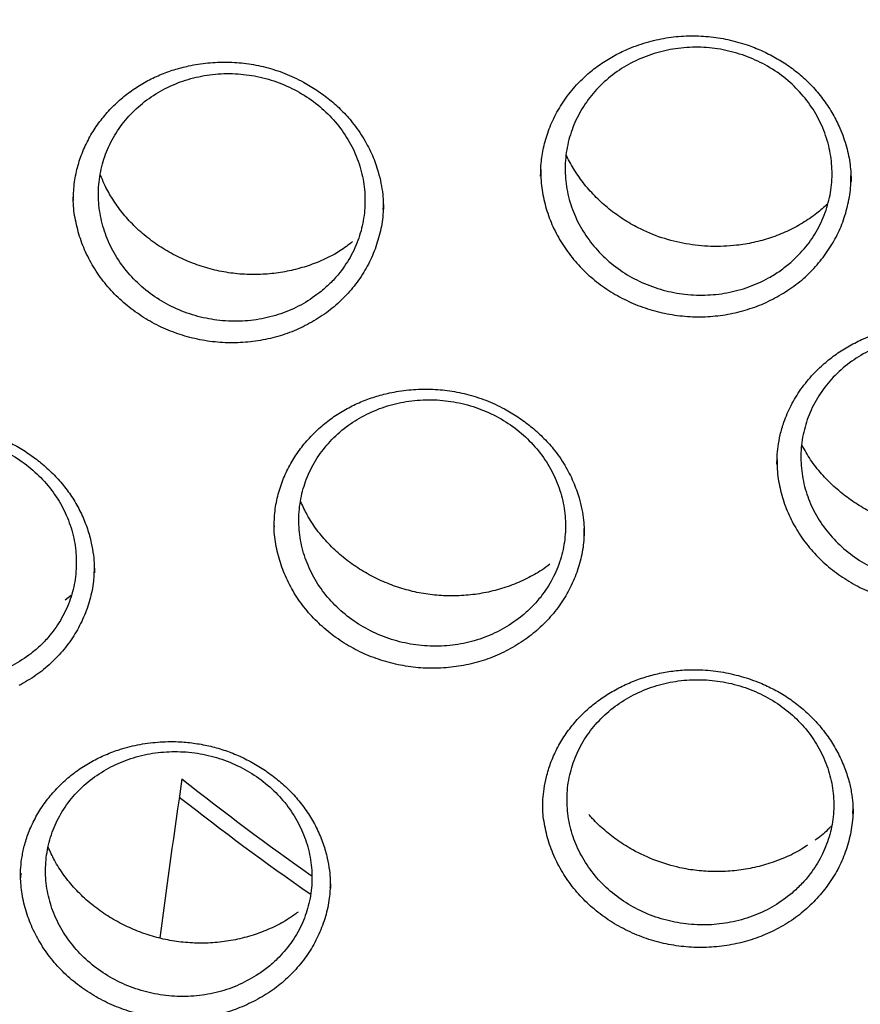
# Model space of a CAD drawing. Header units: millimetres. Extents: x 8 to 1577, y 12 to 2534.
# Tile 43 of 65: x 748 to 757, y 2114 to 2125. Entities that reach past the tile are written whole.
import ezdxf

# ---------------------------------------------------------------- set-up
doc = ezdxf.new("R2010")
doc.units = ezdxf.units.MM

msp = doc.modelspace()

# ---------------------------------------------------------------- linework, layer by layer
at = {"color": 7, "linetype": 'Continuous', "lineweight": 30}
for p, q in [((753.697, 2123.491), (753.697, 2123.485)), ((757.161, 2123.415), (757.161, 2123.427)), ((748.48, 2123.225), (748.48, 2123.21)), ((751.94, 2123.111), (751.94, 2123.124)), ((756.334, 2120.266), (756.335, 2120.252)), ((750.721, 2119.576), (750.721, 2119.564)), ((754.181, 2119.473), (754.181, 2119.485)), ((748.713, 2119.053), (748.713, 2119.063)), ((748.455, 2118.798), (748.39, 2118.748)), ((757.18, 2116.363), (757.18, 2116.396)), ((747.894, 2115.697), (747.891, 2115.646)), ((751.348, 2115.533), (751.348, 2115.54))]:
    msp.add_line(p, q, dxfattribs=at)
for centre, radius, start, end in [((880.942, 2097.612), 132.638, 171.70389, 172.47834), ((768.899, 2140.963), 30.905, 231.5761, 234.9142), ((768.907, 2140.991), 31.109, 231.7866, 235.1321)]:
    msp.add_arc(centre, radius, start, end, dxfattribs=at)
for points, knots in [([(734.948, 2134.268), (734.945, 2134.233), (734.941, 2134.163), (734.934, 2134.035), (734.926, 2133.886), (734.915, 2133.719), (734.905, 2133.534), (734.894, 2133.292), (734.882, 2132.985), (734.872, 2132.621), (734.866, 2132.238), (734.865, 2131.84), (734.87, 2131.412), (734.883, 2130.885), (734.91, 2130.264), (734.958, 2129.561), (735.021, 2128.857), (735.1, 2128.157), (735.204, 2127.398), (735.336, 2126.583), (735.503, 2125.713), (735.66, 2125.001), (735.795, 2124.446), (735.898, 2124.046), (736.002, 2123.66), (736.104, 2123.302), (736.199, 2122.98), (736.286, 2122.697), (736.364, 2122.451), (736.432, 2122.243), (736.489, 2122.072), (736.532, 2121.944), (736.566, 2121.846), (736.595, 2121.761), (736.63, 2121.662), (736.672, 2121.542), (736.726, 2121.392), (736.792, 2121.209), (736.874, 2120.989), (736.968, 2120.741), (737.077, 2120.465), (737.198, 2120.164), (737.328, 2119.849), (737.542, 2119.351), (737.844, 2118.684), (738.27, 2117.81), (738.74, 2116.92), (739.255, 2116.014), (739.785, 2115.15), (740.33, 2114.319), (740.892, 2113.515), (741.479, 2112.726), (742.048, 2112.007), (742.601, 2111.345), (743.139, 2110.731), (743.714, 2110.108), (744.25, 2109.557), (744.736, 2109.077), (745.164, 2108.669), (745.61, 2108.26), (746.071, 2107.851), (746.505, 2107.481), (746.895, 2107.158), (747.227, 2106.891), (747.532, 2106.652), (747.809, 2106.438), (748.031, 2106.271), (748.204, 2106.142), (748.333, 2106.047), (748.451, 2105.962), (748.556, 2105.886), (748.646, 2105.821), (748.718, 2105.77), (748.778, 2105.728), (748.845, 2105.68), (748.937, 2105.615), (749.066, 2105.526), (749.226, 2105.415), (749.419, 2105.284), (749.773, 2105.046), (750.287, 2104.713), (750.961, 2104.297), (751.659, 2103.887), (752.382, 2103.484), (753.13, 2103.09), (753.903, 2102.707), (754.694, 2102.338), (755.572, 2101.955), (756.529, 2101.568), (757.562, 2101.188), (758.587, 2100.845), (759.603, 2100.538), (760.609, 2100.266), (761.608, 2100.025), (762.661, 2099.802), (763.775, 2099.6), (764.951, 2099.425), (766.133, 2099.288), (767.319, 2099.189), (768.508, 2099.128), (769.699, 2099.106), (770.89, 2099.122), (772.079, 2099.176), (773.266, 2099.269), (774.45, 2099.4), (775.63, 2099.568), (776.752, 2099.766), (777.816, 2099.986), (778.822, 2100.223), (779.825, 2100.49), (780.824, 2100.786), (781.822, 2101.114), (782.825, 2101.476), (783.832, 2101.873), (784.842, 2102.308), (785.854, 2102.781), (786.873, 2103.297), (787.7, 2103.751), (788.329, 2104.115), (788.749, 2104.366), (789.134, 2104.604), (789.484, 2104.826), (789.8, 2105.031), (790.082, 2105.218), (790.311, 2105.374), (790.494, 2105.499), (790.634, 2105.596), (790.755, 2105.681), (790.858, 2105.754), (790.96, 2105.827), (791.077, 2105.911), (791.215, 2106.011), (791.375, 2106.128), (791.552, 2106.26), (791.746, 2106.406), (791.951, 2106.563), (792.163, 2106.727), (792.468, 2106.968), (792.872, 2107.295), (793.378, 2107.721), (793.905, 2108.184), (794.451, 2108.684), (794.957, 2109.168), (795.417, 2109.628), (795.821, 2110.045), (796.209, 2110.459), (796.573, 2110.862), (796.945, 2111.287), (797.321, 2111.731), (797.695, 2112.19), (798.022, 2112.607), (798.308, 2112.981), (798.556, 2113.315), (798.782, 2113.628), (799.001, 2113.937), (799.225, 2114.263), (799.473, 2114.632), (799.743, 2115.047), (800.036, 2115.513), (800.342, 2116.021), (800.636, 2116.53), (800.916, 2117.033), (801.177, 2117.524), (801.432, 2118.026), (801.688, 2118.549), (801.932, 2119.075), (802.163, 2119.596), (802.366, 2120.079), (802.545, 2120.523), (802.701, 2120.928), (802.816, 2121.236), (802.894, 2121.453), (802.94, 2121.582), (802.977, 2121.686), (803.004, 2121.766), (803.033, 2121.847), (803.069, 2121.954), (803.12, 2122.104), (803.185, 2122.301), (803.26, 2122.535), (803.343, 2122.798), (803.428, 2123.078), (803.515, 2123.374), (803.612, 2123.717), (803.718, 2124.111), (803.832, 2124.56), (803.945, 2125.036), (804.056, 2125.539), (804.164, 2126.069), (804.267, 2126.624), (804.376, 2127.284), (804.483, 2128.029), (804.576, 2128.843), (804.646, 2129.625), (804.694, 2130.376), (804.723, 2131.096), (804.733, 2131.681), (804.733, 2132.14), (804.729, 2132.481), (804.721, 2132.807), (804.712, 2133.116), (804.7, 2133.399), (804.688, 2133.654), (804.676, 2133.881), (804.663, 2134.083), (804.654, 2134.209), (804.65, 2134.268)], [0, 0, 0, 0, 0.000951, 0.00193, 0.003328, 0.0049, 0.006614, 0.008465, 0.01165, 0.015173, 0.018603, 0.022302, 0.026271, 0.030509, 0.036989, 0.043561, 0.050115, 0.056651, 0.063169, 0.071401, 0.079604, 0.087778, 0.091621, 0.095458, 0.099235, 0.102688, 0.105783, 0.108519, 0.110898, 0.112918, 0.11458, 0.115884, 0.116657, 0.117432, 0.118391, 0.119554, 0.120933, 0.122798, 0.124952, 0.127395, 0.130128, 0.13315, 0.136343, 0.139513, 0.1481, 0.156497, 0.166243, 0.175718, 0.185047, 0.193958, 0.202873, 0.211793, 0.220718, 0.227824, 0.235201, 0.242853, 0.250781, 0.255987, 0.261306, 0.266737, 0.272281, 0.277905, 0.282062, 0.285874, 0.289343, 0.292468, 0.295248, 0.296812, 0.298241, 0.299536, 0.300697, 0.301712, 0.302507, 0.303069, 0.303658, 0.304707, 0.3061, 0.307838, 0.30992, 0.312347, 0.319228, 0.326269, 0.333457, 0.340794, 0.348277, 0.355908, 0.363677, 0.371402, 0.381272, 0.390959, 0.400463, 0.409783, 0.418921, 0.427883, 0.436799, 0.4472, 0.4576, 0.468001, 0.478401, 0.488802, 0.499203, 0.509604, 0.520005, 0.530406, 0.540808, 0.55122, 0.561686, 0.570704, 0.579764, 0.588867, 0.598013, 0.607204, 0.616566, 0.626167, 0.635808, 0.645677, 0.655777, 0.666106, 0.670763, 0.675124, 0.679149, 0.682837, 0.68619, 0.689206, 0.691885, 0.69359, 0.695124, 0.696449, 0.697537, 0.698523, 0.699796, 0.701381, 0.703106, 0.705092, 0.707309, 0.709623, 0.712016, 0.714488, 0.720052, 0.725978, 0.732267, 0.73892, 0.745936, 0.751158, 0.756489, 0.761619, 0.766517, 0.771183, 0.776942, 0.782303, 0.787264, 0.791358, 0.795133, 0.798591, 0.801865, 0.805448, 0.809387, 0.813991, 0.819, 0.824416, 0.830237, 0.835096, 0.840205, 0.845497, 0.850563, 0.856213, 0.861446, 0.866264, 0.870667, 0.874654, 0.878225, 0.87975, 0.881022, 0.882033, 0.882781, 0.88336, 0.884423, 0.885889, 0.887759, 0.890142, 0.892694, 0.895394, 0.898243, 0.90124, 0.905279, 0.90956, 0.914083, 0.918848, 0.923854, 0.929103, 0.934544, 0.942438, 0.950028, 0.957314, 0.964297, 0.970976, 0.977351, 0.980594, 0.983753, 0.986827, 0.989704, 0.992312, 0.994612, 0.996657, 0.998451, 1, 1, 1, 1]), ([(737.769, 2126.518), (737.782, 2126.443), (737.829, 2126.182), (737.92, 2125.736), (738.043, 2125.181), (738.177, 2124.628), (738.323, 2124.077), (738.479, 2123.53), (738.645, 2122.984), (738.823, 2122.442), (739.011, 2121.904), (739.21, 2121.368), (739.42, 2120.836), (739.64, 2120.308), (739.87, 2119.784), (740.111, 2119.264), (740.362, 2118.748), (740.623, 2118.236), (740.894, 2117.73), (741.176, 2117.228), (741.467, 2116.731), (741.768, 2116.239), (742.079, 2115.753), (742.399, 2115.272), (742.728, 2114.797), (743.068, 2114.327), (743.416, 2113.864), (743.773, 2113.406), (744.14, 2112.956), (744.515, 2112.511), (744.899, 2112.073), (745.292, 2111.642), (745.693, 2111.218), (746.102, 2110.801), (746.52, 2110.391), (746.946, 2109.989), (747.379, 2109.593), (747.82, 2109.206), (748.269, 2108.827), (748.726, 2108.455), (749.189, 2108.091), (749.66, 2107.736), (750.138, 2107.388), (750.622, 2107.049), (751.114, 2106.719), (751.611, 2106.397), (752.115, 2106.084), (752.625, 2105.78), (753.141, 2105.485), (753.663, 2105.199), (754.19, 2104.922), (754.723, 2104.654), (755.261, 2104.396), (755.804, 2104.147), (756.352, 2103.907), (756.904, 2103.678), (757.461, 2103.457), (758.022, 2103.247), (758.587, 2103.046), (759.156, 2102.856), (759.729, 2102.675), (760.305, 2102.504), (760.885, 2102.344), (761.468, 2102.193), (762.053, 2102.053), (762.641, 2101.923), (763.232, 2101.803), (763.825, 2101.694), (764.42, 2101.595), (765.017, 2101.506), (765.615, 2101.428), (766.215, 2101.36), (766.816, 2101.303), (767.419, 2101.256), (768.022, 2101.22), (768.625, 2101.194), (769.229, 2101.179), (769.834, 2101.174), (770.438, 2101.18), (771.042, 2101.196), (771.646, 2101.223), (772.248, 2101.261), (772.851, 2101.309), (773.452, 2101.367), (774.051, 2101.436), (774.65, 2101.516), (775.246, 2101.606), (775.841, 2101.706), (776.434, 2101.816), (777.024, 2101.937), (777.612, 2102.069), (778.197, 2102.21), (778.78, 2102.362), (779.359, 2102.523), (779.935, 2102.695), (780.507, 2102.877), (781.076, 2103.069), (781.641, 2103.271), (782.201, 2103.482), (782.758, 2103.703), (783.31, 2103.934), (783.857, 2104.175), (784.399, 2104.425), (784.937, 2104.685), (785.469, 2104.953), (785.995, 2105.231), (786.516, 2105.519), (787.032, 2105.815), (787.541, 2106.12), (788.044, 2106.434), (788.541, 2106.757), (789.032, 2107.088), (789.515, 2107.428), (789.992, 2107.776), (790.462, 2108.133), (790.925, 2108.497), (791.381, 2108.87), (791.829, 2109.25), (792.269, 2109.639), (792.702, 2110.035), (793.127, 2110.438), (793.543, 2110.849), (793.952, 2111.267), (794.352, 2111.692), (794.744, 2112.123), (795.127, 2112.562), (795.501, 2113.007), (795.867, 2113.459), (796.223, 2113.917), (796.57, 2114.381), (796.908, 2114.851), (797.237, 2115.327), (797.556, 2115.809), (797.866, 2116.296), (798.165, 2116.788), (798.455, 2117.286), (798.736, 2117.788), (799.006, 2118.296), (799.266, 2118.807), (799.516, 2119.324), (799.755, 2119.844), (799.984, 2120.369), (800.203, 2120.898), (800.411, 2121.43), (800.609, 2121.966), (800.796, 2122.505), (800.973, 2123.048), (801.138, 2123.593), (801.293, 2124.141), (801.437, 2124.692), (801.57, 2125.245), (801.692, 2125.801), (801.803, 2126.358), (801.902, 2126.917), (801.991, 2127.478), (802.069, 2128.041), (802.135, 2128.604), (802.191, 2129.169), (802.235, 2129.735), (802.268, 2130.301), (802.289, 2130.868), (802.298, 2131.327), (802.299, 2131.598), (802.299, 2131.68)], [0, 0, 0, 0, 0.002516, 0.00877, 0.015025, 0.02128, 0.027534, 0.033789, 0.040044, 0.046298, 0.052553, 0.058808, 0.065063, 0.071318, 0.077573, 0.083828, 0.090083, 0.096338, 0.102594, 0.108849, 0.115104, 0.12136, 0.127615, 0.133871, 0.140127, 0.146383, 0.152638, 0.158894, 0.16515, 0.171406, 0.177662, 0.183919, 0.190175, 0.196431, 0.202688, 0.208944, 0.215201, 0.221457, 0.227714, 0.233971, 0.240227, 0.246484, 0.252741, 0.258998, 0.265255, 0.271512, 0.277769, 0.284026, 0.290284, 0.296541, 0.302798, 0.309056, 0.315313, 0.32157, 0.327828, 0.334085, 0.340343, 0.346601, 0.352858, 0.359116, 0.365373, 0.371631, 0.377889, 0.384147, 0.390404, 0.396662, 0.40292, 0.409178, 0.415436, 0.421694, 0.427952, 0.434209, 0.440467, 0.446725, 0.452983, 0.459241, 0.465499, 0.471757, 0.478015, 0.484273, 0.490531, 0.496789, 0.503047, 0.509305, 0.515563, 0.521821, 0.528079, 0.534337, 0.540595, 0.546852, 0.55311, 0.559368, 0.565626, 0.571884, 0.578142, 0.584399, 0.590657, 0.596915, 0.603173, 0.60943, 0.615688, 0.621946, 0.628203, 0.634461, 0.640718, 0.646976, 0.653233, 0.65949, 0.665748, 0.672005, 0.678262, 0.684519, 0.690777, 0.697034, 0.703291, 0.709548, 0.715805, 0.722061, 0.728318, 0.734575, 0.740832, 0.747088, 0.753345, 0.759601, 0.765858, 0.772114, 0.77837, 0.784627, 0.790883, 0.797139, 0.803395, 0.809651, 0.815907, 0.822162, 0.828418, 0.834674, 0.840929, 0.847185, 0.85344, 0.859695, 0.865951, 0.872206, 0.878461, 0.884716, 0.890971, 0.897226, 0.903481, 0.909736, 0.915991, 0.922245, 0.9285, 0.934755, 0.941009, 0.947264, 0.953519, 0.959773, 0.966028, 0.972282, 0.978537, 0.984791, 0.991045, 0.9973, 1, 1, 1, 1]), ([(753.696, 2123.483), (753.697, 2123.531), (753.699, 2123.633), (753.726, 2123.805), (753.78, 2123.99), (753.863, 2124.176), (753.974, 2124.356), (754.102, 2124.511), (754.239, 2124.64), (754.377, 2124.744), (754.526, 2124.835), (754.7, 2124.917), (754.899, 2124.986), (755.122, 2125.034), (755.346, 2125.053), (755.569, 2125.044), (755.788, 2125.01), (755.987, 2124.955), (756.164, 2124.885), (756.321, 2124.806), (756.472, 2124.711), (756.614, 2124.599), (756.744, 2124.472), (756.861, 2124.329), (756.96, 2124.176), (757.047, 2124.003), (757.113, 2123.814), (757.155, 2123.613), (757.16, 2123.484), (757.162, 2123.421)], [0, 0, 0, 0, 0.031078, 0.066334, 0.105124, 0.145209, 0.186511, 0.229109, 0.261892, 0.295127, 0.328089, 0.36059, 0.403214, 0.445072, 0.486222, 0.526694, 0.566702, 0.607737, 0.639349, 0.671641, 0.704596, 0.73822, 0.772529, 0.807552, 0.842963, 0.877163, 0.920559, 0.961488, 1, 1, 1, 1]), ([(756.488, 2122.518), (756.449, 2122.487), (756.371, 2122.423), (756.216, 2122.327), (756.019, 2122.238), (755.779, 2122.173), (755.528, 2122.147), (755.277, 2122.16), (755.03, 2122.213), (754.796, 2122.302), (754.58, 2122.427), (754.39, 2122.583), (754.229, 2122.767), (754.104, 2122.972), (754.016, 2123.194), (753.97, 2123.424), (753.966, 2123.659), (754.005, 2123.889), (754.085, 2124.111), (754.203, 2124.315), (754.359, 2124.498), (754.544, 2124.653), (754.757, 2124.777), (754.987, 2124.865), (755.234, 2124.915), (755.484, 2124.927), (755.736, 2124.898), (755.978, 2124.832), (756.207, 2124.728), (756.413, 2124.592), (756.594, 2124.424), (756.741, 2124.233), (756.853, 2124.02), (756.924, 2123.795), (756.955, 2123.561), (756.943, 2123.328), (756.888, 2123.099), (756.793, 2122.885), (756.662, 2122.686), (756.546, 2122.574), (756.488, 2122.518)], [0, 0, 0, 0, 0.016695, 0.033577, 0.060052, 0.087293, 0.113754, 0.140982, 0.167431, 0.194646, 0.221089, 0.248298, 0.274743, 0.301954, 0.32841, 0.355633, 0.382101, 0.409338, 0.435818, 0.463066, 0.489549, 0.5168, 0.543277, 0.570522, 0.596988, 0.62422, 0.650673, 0.677891, 0.704335, 0.731545, 0.757988, 0.785198, 0.811649, 0.838868, 0.865332, 0.892565, 0.91904, 0.946283, 0.972758, 1, 1, 1, 1]), ([(748.48, 2123.22), (748.482, 2123.286), (748.488, 2123.415), (748.529, 2123.602), (748.591, 2123.778), (748.673, 2123.941), (748.772, 2124.091), (748.885, 2124.225), (749.01, 2124.345), (749.146, 2124.45), (749.291, 2124.54), (749.444, 2124.614), (749.603, 2124.672), (749.782, 2124.719), (749.98, 2124.75), (750.197, 2124.759), (750.413, 2124.743), (750.629, 2124.702), (750.844, 2124.632), (751.035, 2124.543), (751.202, 2124.442), (751.344, 2124.337), (751.477, 2124.217), (751.608, 2124.072), (751.725, 2123.903), (751.82, 2123.717), (751.88, 2123.549), (751.915, 2123.404), (751.934, 2123.284), (751.941, 2123.181), (751.941, 2123.127), (751.94, 2123.103)], [0, 0, 0, 0, 0.039971, 0.078688, 0.116249, 0.152718, 0.188106, 0.222406, 0.255703, 0.288542, 0.321048, 0.353087, 0.384557, 0.415494, 0.455925, 0.495449, 0.534536, 0.574548, 0.615657, 0.657897, 0.690303, 0.723279, 0.756783, 0.790638, 0.833726, 0.873925, 0.911296, 0.937478, 0.96196, 0.982913, 1, 1, 1, 1]), ([(751.246, 2122.195), (751.284, 2122.227), (751.359, 2122.293), (751.476, 2122.426), (751.59, 2122.599), (751.681, 2122.813), (751.732, 2123.042), (751.741, 2123.275), (751.708, 2123.508), (751.634, 2123.733), (751.519, 2123.945), (751.37, 2124.136), (751.187, 2124.303), (750.979, 2124.438), (750.749, 2124.541), (750.506, 2124.606), (750.254, 2124.633), (750.004, 2124.62), (749.759, 2124.568), (749.53, 2124.479), (749.319, 2124.354), (749.136, 2124.199), (748.984, 2124.015), (748.868, 2123.811), (748.791, 2123.589), (748.756, 2123.36), (748.763, 2123.125), (748.812, 2122.895), (748.902, 2122.673), (749.029, 2122.47), (749.192, 2122.286), (749.384, 2122.131), (749.602, 2122.007), (749.837, 2121.918), (750.085, 2121.867), (750.336, 2121.855), (750.587, 2121.883), (750.825, 2121.949), (751.051, 2122.051), (751.181, 2122.146), (751.246, 2122.195)], [0, 0, 0, 0, 0.016664, 0.033514, 0.059966, 0.087184, 0.113626, 0.140835, 0.167276, 0.194485, 0.220934, 0.248152, 0.274616, 0.301848, 0.328325, 0.355571, 0.382055, 0.409308, 0.43579, 0.46304, 0.489511, 0.516749, 0.543205, 0.570428, 0.596872, 0.624083, 0.650524, 0.677731, 0.704177, 0.731391, 0.75785, 0.785077, 0.811551, 0.838793, 0.865276, 0.892528, 0.919012, 0.946264, 0.972748, 1, 1, 1, 1]), ([(756.898, 2123.17), (756.859, 2123.135), (756.772, 2123.057), (756.62, 2122.954), (756.447, 2122.862), (756.264, 2122.79), (756.075, 2122.738), (755.853, 2122.701), (755.599, 2122.691), (755.317, 2122.72), (755.043, 2122.788), (754.809, 2122.886), (754.616, 2122.999), (754.459, 2123.112), (754.314, 2123.243), (754.183, 2123.388), (754.075, 2123.543), (754.009, 2123.654), (753.985, 2123.712), (753.983, 2123.716)], [0, 0, 0, 0, 0.047606, 0.105663, 0.16367, 0.221157, 0.277733, 0.333414, 0.415314, 0.495371, 0.575306, 0.656982, 0.712502, 0.76885, 0.82598, 0.88383, 0.941944, 0.996266, 1, 1, 1, 1]), ([(753.699, 2123.557), (753.699, 2123.515), (753.697, 2123.402), (753.728, 2123.22), (753.788, 2123.016), (753.877, 2122.82), (753.993, 2122.636), (754.133, 2122.467), (754.296, 2122.316), (754.478, 2122.187), (754.676, 2122.079), (754.887, 2121.997), (755.108, 2121.94), (755.334, 2121.911), (755.561, 2121.909), (755.787, 2121.935), (756.006, 2121.989), (756.217, 2122.067), (756.344, 2122.14), (756.407, 2122.176)], [0, 0, 0, 0, 0.035913, 0.096426, 0.156654, 0.216576, 0.276969, 0.33737, 0.39729, 0.457525, 0.518156, 0.578073, 0.638161, 0.699019, 0.758912, 0.818828, 0.880186, 0.940226, 1, 1, 1, 1]), ([(751.598, 2122.75), (751.551, 2122.714), (751.434, 2122.624), (751.24, 2122.53), (751.032, 2122.456), (750.842, 2122.411), (750.644, 2122.385), (750.441, 2122.38), (750.236, 2122.396), (750.032, 2122.436), (749.833, 2122.498), (749.641, 2122.581), (749.458, 2122.684), (749.289, 2122.806), (749.138, 2122.943), (749.01, 2123.09), (748.907, 2123.241), (748.832, 2123.375), (748.797, 2123.46), (748.784, 2123.493)], [0, 0, 0, 0, 0.054071, 0.137149, 0.193959, 0.25192, 0.311032, 0.370767, 0.430871, 0.491388, 0.552352, 0.613753, 0.67553, 0.737606, 0.799501, 0.858494, 0.914158, 0.966552, 1, 1, 1, 1]), ([(756.407, 2122.176), (756.469, 2122.217), (756.592, 2122.299), (756.75, 2122.449), (756.885, 2122.616), (756.997, 2122.798), (757.082, 2122.992), (757.136, 2123.196), (757.162, 2123.362), (757.159, 2123.46), (757.159, 2123.487)], [0, 0, 0, 0, 0.137682, 0.272215, 0.405969, 0.543028, 0.67745, 0.811712, 0.947849, 1, 1, 1, 1]), ([(751.142, 2121.851), (751.077, 2121.817), (750.947, 2121.749), (750.735, 2121.679), (750.514, 2121.634), (750.288, 2121.616), (750.061, 2121.625), (749.836, 2121.663), (749.617, 2121.727), (749.409, 2121.817), (749.215, 2121.931), (749.038, 2122.067), (748.88, 2122.223), (748.746, 2122.397), (748.636, 2122.584), (748.554, 2122.783), (748.501, 2122.989), (748.477, 2123.155), (748.48, 2123.25), (748.481, 2123.275)], [0, 0, 0, 0, 0.060821, 0.121647, 0.183547, 0.244595, 0.305398, 0.366983, 0.428188, 0.489015, 0.550417, 0.611633, 0.672482, 0.733828, 0.794939, 0.855779, 0.917187, 0.978406, 1, 1, 1, 1]), ([(751.938, 2123.185), (751.938, 2123.14), (751.939, 2123.025), (751.905, 2122.843), (751.843, 2122.642), (751.752, 2122.451), (751.635, 2122.273), (751.493, 2122.112), (751.33, 2121.968), (751.205, 2121.89), (751.142, 2121.851)], [0, 0, 0, 0, 0.082515, 0.213687, 0.34436, 0.474427, 0.606301, 0.736737, 0.867203, 1, 1, 1, 1]), ([(756.334, 2120.265), (756.334, 2120.293), (756.335, 2120.356), (756.345, 2120.467), (756.369, 2120.597), (756.415, 2120.753), (756.489, 2120.925), (756.599, 2121.106), (756.725, 2121.261), (756.86, 2121.391), (756.995, 2121.497), (757.142, 2121.59), (757.314, 2121.675), (757.512, 2121.746), (757.736, 2121.795), (757.961, 2121.818), (758.184, 2121.814), (758.404, 2121.784), (758.603, 2121.734), (758.781, 2121.666), (758.938, 2121.589), (759.089, 2121.496), (759.233, 2121.387), (759.366, 2121.261), (759.486, 2121.122), (759.589, 2120.97), (759.68, 2120.795), (759.749, 2120.602), (759.792, 2120.394), (759.796, 2120.26), (759.798, 2120.194)], [0, 0, 0, 0, 0.019333, 0.042429, 0.069462, 0.098991, 0.139389, 0.18076, 0.223164, 0.255676, 0.288735, 0.321597, 0.354075, 0.396786, 0.438824, 0.480162, 0.52074, 0.560741, 0.601666, 0.633176, 0.665394, 0.698344, 0.732037, 0.766476, 0.801672, 0.837364, 0.872233, 0.916825, 0.95937, 1, 1, 1, 1]), ([(759.13, 2119.318), (759.092, 2119.286), (759.015, 2119.222), (758.861, 2119.125), (758.665, 2119.033), (758.426, 2118.966), (758.175, 2118.937), (757.924, 2118.947), (757.676, 2118.996), (757.442, 2119.082), (757.224, 2119.204), (757.032, 2119.357), (756.869, 2119.538), (756.741, 2119.74), (756.651, 2119.96), (756.603, 2120.189), (756.596, 2120.423), (756.632, 2120.652), (756.71, 2120.874), (756.826, 2121.079), (756.98, 2121.263), (757.163, 2121.419), (757.374, 2121.545), (757.604, 2121.635), (757.85, 2121.689), (758.1, 2121.703), (758.352, 2121.679), (758.594, 2121.616), (758.825, 2121.515), (759.032, 2121.382), (759.215, 2121.217), (759.364, 2121.028), (759.479, 2120.818), (759.553, 2120.595), (759.586, 2120.362), (759.576, 2120.13), (759.524, 2119.901), (759.432, 2119.687), (759.302, 2119.487), (759.188, 2119.375), (759.13, 2119.318)], [0, 0, 0, 0, 0.016683, 0.033552, 0.060016, 0.087248, 0.1137, 0.140917, 0.167361, 0.19457, 0.221014, 0.248224, 0.274676, 0.301896, 0.328361, 0.355594, 0.382072, 0.409318, 0.4358, 0.463052, 0.489531, 0.516779, 0.543248, 0.570484, 0.596939, 0.624161, 0.650606, 0.677817, 0.70426, 0.731469, 0.757917, 0.785133, 0.811594, 0.838823, 0.865297, 0.89254, 0.919021, 0.94627, 0.972751, 1, 1, 1, 1]), ([(750.721, 2119.573), (750.723, 2119.639), (750.729, 2119.767), (750.77, 2119.953), (750.832, 2120.129), (750.914, 2120.291), (751.013, 2120.44), (751.126, 2120.574), (751.251, 2120.693), (751.387, 2120.798), (751.533, 2120.888), (751.686, 2120.962), (751.845, 2121.02), (752.023, 2121.067), (752.222, 2121.098), (752.439, 2121.107), (752.656, 2121.092), (752.872, 2121.051), (753.087, 2120.982), (753.278, 2120.894), (753.444, 2120.794), (753.587, 2120.689), (753.72, 2120.57), (753.851, 2120.426), (753.968, 2120.259), (754.062, 2120.074), (754.122, 2119.907), (754.157, 2119.763), (754.177, 2119.644), (754.183, 2119.542), (754.183, 2119.489), (754.182, 2119.466)], [0, 0, 0, 0, 0.040019, 0.078776, 0.116371, 0.152867, 0.188273, 0.222582, 0.255881, 0.28872, 0.321229, 0.35327, 0.384744, 0.415684, 0.456119, 0.495648, 0.534739, 0.574752, 0.615859, 0.658097, 0.6905, 0.723475, 0.756979, 0.790834, 0.833922, 0.874114, 0.911477, 0.937653, 0.962127, 0.983025, 1, 1, 1, 1]), ([(753.494, 2118.576), (753.531, 2118.609), (753.606, 2118.675), (753.721, 2118.809), (753.834, 2118.982), (753.923, 2119.196), (753.972, 2119.425), (753.978, 2119.656), (753.942, 2119.888), (753.866, 2120.11), (753.749, 2120.32), (753.597, 2120.508), (753.413, 2120.673), (753.204, 2120.805), (752.972, 2120.905), (752.729, 2120.967), (752.477, 2120.991), (752.227, 2120.976), (751.982, 2120.921), (751.754, 2120.83), (751.544, 2120.703), (751.363, 2120.547), (751.213, 2120.362), (751.099, 2120.158), (751.025, 2119.936), (750.992, 2119.707), (751.001, 2119.473), (751.052, 2119.245), (751.145, 2119.026), (751.274, 2118.825), (751.44, 2118.644), (751.633, 2118.492), (751.852, 2118.371), (752.088, 2118.285), (752.337, 2118.237), (752.587, 2118.228), (752.838, 2118.258), (753.075, 2118.327), (753.3, 2118.431), (753.429, 2118.527), (753.494, 2118.576)], [0, 0, 0, 0, 0.016677, 0.03354, 0.060001, 0.087227, 0.113675, 0.140888, 0.167329, 0.194536, 0.22098, 0.248191, 0.274646, 0.301869, 0.328339, 0.355577, 0.382058, 0.409308, 0.435793, 0.463045, 0.489524, 0.516769, 0.543234, 0.570466, 0.596917, 0.624134, 0.650576, 0.677784, 0.704226, 0.731434, 0.757885, 0.785104, 0.811569, 0.838803, 0.865281, 0.892528, 0.919012, 0.946264, 0.972748, 1, 1, 1, 1]), ([(745.257, 2119.192), (745.258, 2119.241), (745.262, 2119.347), (745.292, 2119.524), (745.349, 2119.703), (745.431, 2119.872), (745.525, 2120.021), (745.635, 2120.157), (745.759, 2120.28), (745.894, 2120.388), (746.04, 2120.481), (746.194, 2120.558), (746.37, 2120.624), (746.571, 2120.676), (746.797, 2120.705), (747.007, 2120.707), (747.197, 2120.689), (747.367, 2120.657), (747.533, 2120.609), (747.695, 2120.546), (747.85, 2120.467), (747.998, 2120.374), (748.139, 2120.267), (748.268, 2120.146), (748.386, 2120.013), (748.488, 2119.867), (748.573, 2119.71), (748.639, 2119.548), (748.682, 2119.392), (748.705, 2119.255), (748.714, 2119.144), (748.715, 2119.081), (748.715, 2119.053)], [0, 0, 0, 0, 0.031233, 0.067969, 0.110301, 0.145324, 0.180282, 0.21474, 0.248697, 0.282165, 0.315173, 0.347712, 0.379578, 0.421412, 0.463236, 0.505081, 0.536497, 0.567956, 0.599496, 0.631156, 0.662986, 0.695278, 0.728042, 0.761238, 0.794832, 0.828815, 0.863226, 0.898117, 0.93089, 0.958775, 0.981792, 1, 1, 1, 1]), ([(748.007, 2118.149), (748.045, 2118.18), (748.121, 2118.244), (748.24, 2118.374), (748.357, 2118.543), (748.452, 2118.754), (748.507, 2118.98), (748.52, 2119.211), (748.491, 2119.444), (748.421, 2119.668), (748.31, 2119.881), (748.165, 2120.074), (747.985, 2120.243), (747.78, 2120.382), (747.552, 2120.489), (747.31, 2120.559), (747.059, 2120.591), (746.809, 2120.583), (746.563, 2120.537), (746.332, 2120.453), (746.119, 2120.333), (745.934, 2120.182), (745.778, 2120.003), (745.659, 2119.803), (745.578, 2119.584), (745.539, 2119.356), (745.541, 2119.123), (745.586, 2118.894), (745.672, 2118.672), (745.796, 2118.467), (745.956, 2118.282), (746.144, 2118.124), (746.36, 2117.996), (746.593, 2117.903), (746.84, 2117.847), (747.091, 2117.83), (747.342, 2117.852), (747.581, 2117.913), (747.809, 2118.01), (747.94, 2118.102), (748.007, 2118.149)], [0, 0, 0, 0, 0.016672, 0.03353, 0.059986, 0.087209, 0.113653, 0.140863, 0.167302, 0.194508, 0.220952, 0.248164, 0.274622, 0.301849, 0.328322, 0.355565, 0.382049, 0.409302, 0.435787, 0.463041, 0.489517, 0.516761, 0.543222, 0.57045, 0.596898, 0.624111, 0.65055, 0.677756, 0.704198, 0.731407, 0.75786, 0.785082, 0.811551, 0.838788, 0.86527, 0.892521, 0.919006, 0.94626, 0.972746, 1, 1, 1, 1]), ([(759.551, 2120.052), (759.514, 2120.014), (759.42, 2119.918), (759.235, 2119.789), (759.001, 2119.666), (758.738, 2119.578), (758.458, 2119.528), (758.171, 2119.519), (757.886, 2119.552), (757.641, 2119.617), (757.437, 2119.7), (757.27, 2119.789), (757.113, 2119.894), (756.965, 2120.016), (756.828, 2120.157), (756.706, 2120.311), (756.643, 2120.424), (756.613, 2120.479)], [0, 0, 0, 0, 0.0476339, 0.1219719, 0.1994143, 0.2798419, 0.3615726, 0.443032, 0.5242391, 0.6052368, 0.6592218, 0.7132151, 0.7675244, 0.8237013, 0.8819034, 0.9420545, 1, 1, 1, 1]), ([(756.336, 2120.318), (756.336, 2120.272), (756.336, 2120.156), (756.37, 2119.971), (756.433, 2119.768), (756.525, 2119.575), (756.644, 2119.394), (756.786, 2119.227), (756.951, 2119.08), (757.135, 2118.954), (757.334, 2118.849), (757.546, 2118.771), (757.768, 2118.718), (757.994, 2118.692), (758.221, 2118.694), (758.446, 2118.724), (758.665, 2118.78), (758.873, 2118.862), (759.067, 2118.969), (759.244, 2119.099), (759.403, 2119.249), (759.488, 2119.362), (759.53, 2119.419)], [0, 0, 0, 0, 0.033373, 0.084554, 0.135368, 0.185965, 0.237025, 0.287878, 0.338478, 0.389475, 0.4405, 0.491089, 0.541937, 0.593218, 0.6438, 0.694466, 0.745968, 0.796533, 0.84702, 0.898883, 0.94958, 1, 1, 1, 1]), ([(753.797, 2119.147), (753.768, 2119.125), (753.688, 2119.065), (753.54, 2118.984), (753.358, 2118.905), (753.164, 2118.846), (752.965, 2118.808), (752.764, 2118.792), (752.563, 2118.796), (752.364, 2118.821), (752.171, 2118.867), (751.983, 2118.932), (751.803, 2119.016), (751.631, 2119.119), (751.471, 2119.239), (751.324, 2119.376), (751.196, 2119.53), (751.092, 2119.687), (751.042, 2119.795), (751.019, 2119.844)], [0, 0, 0, 0, 0.034704, 0.094415, 0.156774, 0.218576, 0.279834, 0.340563, 0.400793, 0.460578, 0.51995, 0.579199, 0.639123, 0.699717, 0.760913, 0.82267, 0.885008, 0.947985, 1, 1, 1, 1]), ([(753.383, 2118.218), (753.318, 2118.184), (753.188, 2118.116), (752.975, 2118.045), (752.754, 2118), (752.528, 2117.982), (752.301, 2117.991), (752.076, 2118.028), (751.858, 2118.091), (751.649, 2118.18), (751.455, 2118.294), (751.278, 2118.429), (751.121, 2118.584), (750.986, 2118.756), (750.877, 2118.942), (750.794, 2119.14), (750.742, 2119.345), (750.717, 2119.51), (750.721, 2119.604), (750.722, 2119.628)], [0, 0, 0, 0, 0.060935, 0.121779, 0.183594, 0.244803, 0.305633, 0.367075, 0.428376, 0.489235, 0.550555, 0.611795, 0.672667, 0.734014, 0.795146, 0.855996, 0.91742, 0.978733, 1, 1, 1, 1]), ([(754.18, 2119.546), (754.18, 2119.502), (754.181, 2119.388), (754.147, 2119.206), (754.085, 2119.006), (753.994, 2118.816), (753.876, 2118.639), (753.734, 2118.478), (753.571, 2118.334), (753.446, 2118.257), (753.383, 2118.218)], [0, 0, 0, 0, 0.082781, 0.214113, 0.34437, 0.474398, 0.606514, 0.736771, 0.86717, 1, 1, 1, 1]), ([(748.713, 2119.122), (748.712, 2119.068), (748.709, 2118.943), (748.668, 2118.752), (748.6, 2118.555), (748.502, 2118.368), (748.379, 2118.195), (748.232, 2118.04), (748.065, 2117.902), (747.937, 2117.829), (747.873, 2117.792)], [0, 0, 0, 0, 0.1007067, 0.2293217, 0.3573597, 0.4848679, 0.6141331, 0.7421397, 0.8700137, 1, 1, 1, 1]), ([(753.719, 2116.423), (753.719, 2116.456), (753.721, 2116.527), (753.733, 2116.645), (753.76, 2116.781), (753.806, 2116.931), (753.875, 2117.088), (753.965, 2117.241), (754.073, 2117.382), (754.195, 2117.508), (754.329, 2117.62), (754.472, 2117.716), (754.623, 2117.797), (754.78, 2117.862), (754.941, 2117.913), (755.107, 2117.949), (755.277, 2117.968), (755.468, 2117.973), (755.68, 2117.955), (755.907, 2117.908), (756.109, 2117.841), (756.284, 2117.762), (756.435, 2117.675), (756.577, 2117.573), (756.708, 2117.456), (756.828, 2117.326), (756.933, 2117.184), (757.023, 2117.03), (757.094, 2116.87), (757.143, 2116.715), (757.17, 2116.576), (757.182, 2116.459), (757.183, 2116.392), (757.183, 2116.361)], [0, 0, 0, 0, 0.021188, 0.045925, 0.074268, 0.106263, 0.141409, 0.176606, 0.211384, 0.245525, 0.279004, 0.311854, 0.344088, 0.375714, 0.406915, 0.438143, 0.469457, 0.500895, 0.54299, 0.585242, 0.627562, 0.659365, 0.691512, 0.724072, 0.757093, 0.790604, 0.824614, 0.859126, 0.894146, 0.927237, 0.955952, 0.980185, 1, 1, 1, 1]), ([(756.502, 2115.476), (756.539, 2115.509), (756.612, 2115.576), (756.726, 2115.711), (756.836, 2115.885), (756.922, 2116.1), (756.968, 2116.328), (756.971, 2116.559), (756.932, 2116.789), (756.852, 2117.009), (756.733, 2117.217), (756.579, 2117.402), (756.392, 2117.562), (756.182, 2117.691), (755.949, 2117.787), (755.705, 2117.845), (755.452, 2117.865), (755.202, 2117.847), (754.958, 2117.789), (754.731, 2117.695), (754.523, 2117.565), (754.344, 2117.407), (754.196, 2117.221), (754.086, 2117.015), (754.014, 2116.794), (753.984, 2116.565), (753.997, 2116.332), (754.051, 2116.106), (754.146, 2115.889), (754.279, 2115.691), (754.446, 2115.513), (754.642, 2115.365), (754.863, 2115.247), (755.099, 2115.166), (755.349, 2115.122), (755.6, 2115.116), (755.85, 2115.15), (756.086, 2115.222), (756.31, 2115.328), (756.437, 2115.426), (756.502, 2115.476)], [0, 0, 0, 0, 0.016689, 0.033565, 0.060034, 0.08727, 0.113724, 0.140945, 0.167388, 0.194598, 0.221039, 0.248246, 0.274694, 0.301909, 0.32837, 0.3556, 0.382075, 0.409319, 0.435803, 0.463055, 0.489538, 0.516789, 0.543262, 0.570503, 0.596962, 0.624187, 0.650633, 0.677846, 0.704286, 0.731493, 0.757938, 0.78515, 0.811606, 0.838831, 0.865302, 0.892542, 0.919022, 0.946271, 0.972752, 1, 1, 1, 1]), ([(747.89, 2115.657), (747.891, 2115.692), (747.892, 2115.766), (747.907, 2115.887), (747.936, 2116.024), (747.986, 2116.173), (748.06, 2116.327), (748.153, 2116.475), (748.262, 2116.612), (748.385, 2116.735), (748.52, 2116.844), (748.666, 2116.937), (748.819, 2117.014), (748.995, 2117.082), (749.196, 2117.135), (749.422, 2117.166), (749.632, 2117.17), (749.823, 2117.153), (749.993, 2117.122), (750.16, 2117.076), (750.321, 2117.014), (750.477, 2116.937), (750.626, 2116.845), (750.767, 2116.74), (750.897, 2116.621), (751.015, 2116.489), (751.119, 2116.344), (751.205, 2116.189), (751.271, 2116.028), (751.315, 2115.873), (751.339, 2115.736), (751.349, 2115.623), (751.349, 2115.559), (751.349, 2115.53)], [0, 0, 0, 0, 0.022329, 0.047891, 0.076715, 0.108858, 0.143859, 0.178813, 0.213269, 0.247225, 0.280692, 0.3137, 0.34624, 0.378108, 0.419943, 0.461769, 0.503617, 0.535036, 0.566496, 0.598037, 0.629695, 0.661523, 0.693812, 0.726575, 0.75977, 0.793362, 0.827342, 0.861747, 0.896631, 0.929489, 0.957652, 0.981137, 1, 1, 1, 1]), ([(750.522, 2114.555), (750.564, 2114.583), (750.647, 2114.639), (750.779, 2114.757), (750.914, 2114.914), (751.031, 2115.114), (751.11, 2115.333), (751.148, 2115.559), (751.143, 2115.792), (751.096, 2116.019), (751.008, 2116.239), (750.883, 2116.442), (750.721, 2116.625), (750.531, 2116.78), (750.314, 2116.905), (750.081, 2116.995), (749.833, 2117.048), (749.582, 2117.062), (749.331, 2117.038), (749.092, 2116.975), (748.867, 2116.875), (748.666, 2116.743), (748.491, 2116.579), (748.352, 2116.392), (748.248, 2116.182), (748.185, 2115.961), (748.163, 2115.73), (748.183, 2115.5), (748.246, 2115.274), (748.348, 2115.061), (748.488, 2114.864), (748.66, 2114.692), (748.862, 2114.547), (749.085, 2114.435), (749.326, 2114.358), (749.574, 2114.32), (749.827, 2114.32), (750.073, 2114.359), (750.31, 2114.435), (750.451, 2114.514), (750.522, 2114.555)], [0, 0, 0, 0, 0.01669, 0.033566, 0.060036, 0.087272, 0.113726, 0.140946, 0.167388, 0.194596, 0.221035, 0.248241, 0.274688, 0.301903, 0.328364, 0.355593, 0.38207, 0.409315, 0.4358, 0.463054, 0.489538, 0.51679, 0.543264, 0.570505, 0.596964, 0.624189, 0.650634, 0.677845, 0.704284, 0.731489, 0.757933, 0.785144, 0.8116, 0.838824, 0.865296, 0.892537, 0.919018, 0.946269, 0.97275, 1, 1, 1, 1]), ([(756.866, 2115.517), (756.821, 2115.463), (756.73, 2115.355), (756.564, 2115.214), (756.38, 2115.094), (756.18, 2114.998), (755.968, 2114.927), (755.746, 2114.882), (755.52, 2114.864), (755.293, 2114.873), (755.068, 2114.91), (754.85, 2114.973), (754.642, 2115.062), (754.449, 2115.175), (754.272, 2115.309), (754.115, 2115.464), (753.982, 2115.635), (753.873, 2115.821), (753.791, 2116.018), (753.74, 2116.222), (753.716, 2116.381), (753.72, 2116.47), (753.721, 2116.489)], [0, 0, 0, 0, 0.051605, 0.103206, 0.155708, 0.207516, 0.259098, 0.311322, 0.363257, 0.41486, 0.466934, 0.518868, 0.57049, 0.622528, 0.67437, 0.725982, 0.778076, 0.830018, 0.881591, 0.933556, 0.985796, 1, 1, 1, 1]), ([(757.181, 2116.435), (757.181, 2116.386), (757.18, 2116.267), (757.146, 2116.082), (757.082, 2115.882), (756.991, 2115.691), (756.908, 2115.576), (756.866, 2115.517)], [0, 0, 0, 0, 0.14863, 0.362308, 0.573538, 0.784861, 1, 1, 1, 1]), ([(756.676, 2116.011), (756.653, 2115.996), (756.575, 2115.942), (756.426, 2115.87), (756.234, 2115.798), (756.036, 2115.748), (755.836, 2115.72), (755.637, 2115.712), (755.442, 2115.724), (755.221, 2115.761), (754.978, 2115.834), (754.749, 2115.94), (754.56, 2116.057), (754.409, 2116.175), (754.3, 2116.276), (754.248, 2116.339), (754.235, 2116.354)], [0, 0, 0, 0, 0.031276, 0.10985, 0.187053, 0.262845, 0.337255, 0.410306, 0.482051, 0.552545, 0.656167, 0.761031, 0.83231, 0.904569, 0.977776, 1, 1, 1, 1]), ([(756.94, 2116.223), (756.932, 2116.215), (756.882, 2116.161), (756.822, 2116.108), (756.765, 2116.071), (756.761, 2116.068)], [0, 0, 0, 0, 0.153841, 0.934233, 1, 1, 1, 1]), ([(750.988, 2115.263), (750.956, 2115.239), (750.873, 2115.178), (750.721, 2115.096), (750.536, 2115.019), (750.34, 2114.963), (750.139, 2114.927), (749.936, 2114.913), (749.733, 2114.921), (749.533, 2114.949), (749.338, 2114.998), (749.15, 2115.067), (748.97, 2115.154), (748.799, 2115.259), (748.641, 2115.382), (748.497, 2115.521), (748.372, 2115.675), (748.271, 2115.832), (748.222, 2115.94), (748.2, 2115.989)], [0, 0, 0, 0, 0.037309, 0.097385, 0.15982, 0.22168, 0.282994, 0.343776, 0.404059, 0.463899, 0.523325, 0.582673, 0.642538, 0.702869, 0.763602, 0.824703, 0.886201, 0.948157, 1, 1, 1, 1]), ([(750.515, 2114.277), (750.449, 2114.245), (750.317, 2114.181), (750.103, 2114.117), (749.881, 2114.078), (749.654, 2114.065), (749.427, 2114.081), (749.204, 2114.123), (748.987, 2114.192), (748.781, 2114.286), (748.59, 2114.403), (748.416, 2114.542), (748.263, 2114.7), (748.134, 2114.875), (748.029, 2115.063), (747.952, 2115.261), (747.903, 2115.461), (747.894, 2115.595), (747.89, 2115.658)], [0, 0, 0, 0, 0.062727, 0.12522, 0.188565, 0.251521, 0.313997, 0.377007, 0.439994, 0.502494, 0.565448, 0.628347, 0.690854, 0.753868, 0.816671, 0.879151, 0.942234, 1, 1, 1, 1]), ([(751.348, 2115.602), (751.347, 2115.549), (751.344, 2115.426), (751.305, 2115.238), (751.237, 2115.041), (751.141, 2114.854), (751.019, 2114.682), (750.873, 2114.526), (750.706, 2114.387), (750.579, 2114.314), (750.515, 2114.277)], [0, 0, 0, 0, 0.0984109, 0.2275063, 0.3556471, 0.4834704, 0.6132235, 0.7415163, 0.8696923, 1, 1, 1, 1])]:
    msp.add_open_spline(points, degree=3, knots=knots, dxfattribs=at)

doc.saveas('drawing.dxf')
